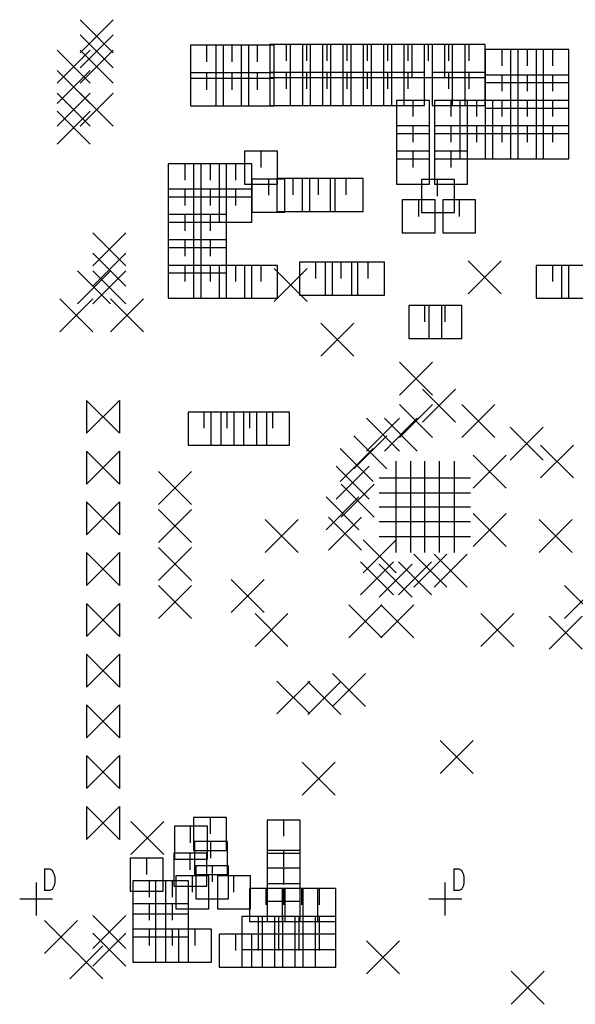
# Model space of a CAD drawing. Extents: x 11.9 to 28.1, y 10.8 to 21.2.
# Tile 7 of 43: x 16.9 to 18, y 17.5 to 19.4. Entities that reach past the tile are written whole.
import ezdxf

# ---------------------------------------------------------------- set-up
doc = ezdxf.new("R2010")
doc.units = 0
doc.header["$MEASUREMENT"] = 0
doc.layers.add('LAYNR1', color=2, linetype='Continuous')

msp = doc.modelspace()

# ---------------------------------------------------------------- linework, layer by layer
at = {"layer": 'LAYNR1', "color": 7}
for points in [[(16.985, 19.383), (17.05, 19.448)], [(16.985, 19.448), (17.05, 19.383)], [(16.985, 19.353), (17.05, 19.418)], [(16.985, 19.418), (17.05, 19.353)], [(16.94, 19.323), (17.005, 19.388)], [(16.94, 19.388), (17.005, 19.323)], [(16.985, 19.323), (17.05, 19.388)], [(16.985, 19.388), (17.05, 19.323)], [(17.268, 19.398), (17.203, 19.398)], [(17.203, 19.398), (17.203, 19.333)], [(17.235, 19.365), (17.235, 19.398)], [(17.318, 19.398), (17.253, 19.398)], [(17.253, 19.398), (17.253, 19.333)], [(17.268, 19.333), (17.268, 19.398)], [(17.285, 19.365), (17.285, 19.398)], [(17.368, 19.398), (17.303, 19.398)], [(17.303, 19.398), (17.303, 19.333)], [(17.318, 19.333), (17.318, 19.398)], [(17.335, 19.365), (17.335, 19.398)], [(17.424, 19.399), (17.359, 19.399)], [(17.359, 19.399), (17.359, 19.334)], [(17.368, 19.333), (17.368, 19.398)], [(17.392, 19.367), (17.392, 19.399)], [(17.464, 19.399), (17.399, 19.399)], [(17.399, 19.399), (17.399, 19.334)], [(17.424, 19.334), (17.424, 19.399)], [(17.432, 19.367), (17.432, 19.399)], [(17.504, 19.399), (17.439, 19.399)], [(17.439, 19.399), (17.439, 19.334)], [(17.464, 19.334), (17.464, 19.399)], [(17.472, 19.367), (17.472, 19.399)], [(17.544, 19.399), (17.479, 19.399)], [(17.479, 19.399), (17.479, 19.334)], [(17.504, 19.334), (17.504, 19.399)], [(17.512, 19.367), (17.512, 19.399)], [(17.584, 19.399), (17.519, 19.399)], [(17.519, 19.399), (17.519, 19.334)], [(17.544, 19.334), (17.544, 19.399)], [(17.552, 19.367), (17.552, 19.399)], [(17.624, 19.399), (17.559, 19.399)], [(17.559, 19.399), (17.559, 19.334)], [(17.584, 19.334), (17.584, 19.399)], [(17.592, 19.367), (17.592, 19.399)], [(17.664, 19.399), (17.599, 19.399)], [(17.599, 19.399), (17.599, 19.334)], [(17.624, 19.334), (17.624, 19.399)], [(17.632, 19.367), (17.632, 19.399)], [(17.704, 19.399), (17.639, 19.399)], [(17.639, 19.399), (17.639, 19.334)], [(17.664, 19.334), (17.664, 19.399)], [(17.672, 19.367), (17.672, 19.399)], [(17.744, 19.399), (17.679, 19.399)], [(17.679, 19.399), (17.679, 19.334)], [(17.704, 19.334), (17.704, 19.399)], [(17.712, 19.367), (17.712, 19.399)], [(17.784, 19.399), (17.719, 19.399)], [(17.719, 19.399), (17.719, 19.334)], [(17.744, 19.334), (17.744, 19.399)], [(17.752, 19.367), (17.752, 19.399)], [(17.784, 19.334), (17.784, 19.399)], [(17.849, 19.389), (17.784, 19.389)], [(17.784, 19.389), (17.784, 19.324)], [(17.817, 19.357), (17.817, 19.389)], [(17.899, 19.389), (17.834, 19.389)], [(17.834, 19.389), (17.834, 19.324)], [(17.849, 19.324), (17.849, 19.389)], [(17.867, 19.357), (17.867, 19.389)], [(17.949, 19.389), (17.884, 19.389)], [(17.884, 19.389), (17.884, 19.324)], [(17.899, 19.324), (17.899, 19.389)], [(17.917, 19.357), (17.917, 19.389)], [(17.949, 19.324), (17.949, 19.389)], [(16.94, 19.283), (17.005, 19.348)], [(16.94, 19.348), (17.005, 19.283)], [(17.268, 19.343), (17.203, 19.343)], [(17.203, 19.343), (17.203, 19.278)], [(17.235, 19.31), (17.235, 19.343)], [(17.318, 19.343), (17.253, 19.343)], [(17.253, 19.343), (17.253, 19.278)], [(17.268, 19.278), (17.268, 19.343)], [(17.285, 19.31), (17.285, 19.343)], [(17.368, 19.343), (17.303, 19.343)], [(17.303, 19.343), (17.303, 19.278)], [(17.318, 19.278), (17.318, 19.343)], [(17.335, 19.31), (17.335, 19.343)], [(17.424, 19.344), (17.359, 19.344)], [(17.359, 19.344), (17.359, 19.279)], [(17.368, 19.278), (17.368, 19.343)], [(17.392, 19.312), (17.392, 19.344)], [(17.464, 19.344), (17.399, 19.344)], [(17.399, 19.344), (17.399, 19.279)], [(17.424, 19.279), (17.424, 19.344)], [(17.432, 19.312), (17.432, 19.344)], [(17.504, 19.344), (17.439, 19.344)], [(17.439, 19.344), (17.439, 19.279)], [(17.464, 19.279), (17.464, 19.344)], [(17.472, 19.312), (17.472, 19.344)], [(17.544, 19.344), (17.479, 19.344)], [(17.479, 19.344), (17.479, 19.279)], [(17.504, 19.279), (17.504, 19.344)], [(17.512, 19.312), (17.512, 19.344)], [(17.584, 19.344), (17.519, 19.344)], [(17.519, 19.344), (17.519, 19.279)], [(17.544, 19.279), (17.544, 19.344)], [(17.552, 19.312), (17.552, 19.344)], [(17.624, 19.344), (17.559, 19.344)], [(17.559, 19.344), (17.559, 19.279)], [(17.584, 19.279), (17.584, 19.344)], [(17.592, 19.312), (17.592, 19.344)], [(17.664, 19.344), (17.599, 19.344)], [(17.599, 19.344), (17.599, 19.279)], [(17.624, 19.279), (17.624, 19.344)], [(17.632, 19.312), (17.632, 19.344)], [(17.664, 19.279), (17.664, 19.344)], [(17.744, 19.344), (17.679, 19.344)], [(17.679, 19.344), (17.679, 19.279)], [(17.712, 19.312), (17.712, 19.344)], [(17.784, 19.344), (17.719, 19.344)], [(17.719, 19.344), (17.719, 19.279)], [(17.744, 19.279), (17.744, 19.344)], [(17.752, 19.312), (17.752, 19.344)], [(17.784, 19.279), (17.784, 19.344)], [(17.203, 19.333), (17.268, 19.333)], [(17.253, 19.333), (17.318, 19.333)], [(17.303, 19.333), (17.368, 19.333)], [(17.359, 19.334), (17.424, 19.334)], [(17.399, 19.334), (17.464, 19.334)], [(17.439, 19.334), (17.504, 19.334)], [(17.479, 19.334), (17.544, 19.334)], [(17.519, 19.334), (17.584, 19.334)], [(17.559, 19.334), (17.624, 19.334)], [(17.599, 19.334), (17.664, 19.334)], [(17.639, 19.334), (17.704, 19.334)], [(17.679, 19.334), (17.744, 19.334)], [(17.719, 19.334), (17.784, 19.334)], [(17.849, 19.339), (17.784, 19.339)], [(17.784, 19.339), (17.784, 19.274)], [(17.784, 19.324), (17.849, 19.324)], [(17.817, 19.307), (17.817, 19.339)], [(17.899, 19.339), (17.834, 19.339)], [(17.834, 19.339), (17.834, 19.274)], [(17.834, 19.324), (17.899, 19.324)], [(17.849, 19.274), (17.849, 19.339)], [(17.867, 19.307), (17.867, 19.339)], [(17.949, 19.339), (17.884, 19.339)], [(17.884, 19.339), (17.884, 19.274)], [(17.884, 19.324), (17.949, 19.324)], [(17.899, 19.274), (17.899, 19.339)], [(17.917, 19.307), (17.917, 19.339)], [(17.949, 19.274), (17.949, 19.339)], [(16.94, 19.238), (17.005, 19.303)], [(16.94, 19.303), (17.005, 19.238)], [(16.985, 19.238), (17.05, 19.303)], [(16.985, 19.303), (17.05, 19.238)], [(17.674, 19.289), (17.609, 19.289)], [(17.609, 19.289), (17.609, 19.224)], [(17.642, 19.257), (17.642, 19.289)], [(17.674, 19.224), (17.674, 19.289)], [(17.749, 19.289), (17.684, 19.289)], [(17.684, 19.289), (17.684, 19.224)], [(17.717, 19.257), (17.717, 19.289)], [(17.799, 19.289), (17.734, 19.289)], [(17.734, 19.289), (17.734, 19.224)], [(17.749, 19.224), (17.749, 19.289)], [(17.767, 19.257), (17.767, 19.289)], [(17.849, 19.289), (17.784, 19.289)], [(17.784, 19.289), (17.784, 19.224)], [(17.799, 19.224), (17.799, 19.289)], [(17.817, 19.257), (17.817, 19.289)], [(17.899, 19.289), (17.834, 19.289)], [(17.834, 19.289), (17.834, 19.224)], [(17.849, 19.224), (17.849, 19.289)], [(17.867, 19.257), (17.867, 19.289)], [(17.949, 19.289), (17.884, 19.289)], [(17.884, 19.289), (17.884, 19.224)], [(17.899, 19.224), (17.899, 19.289)], [(17.917, 19.257), (17.917, 19.289)], [(17.949, 19.224), (17.949, 19.289)], [(16.94, 19.203), (17.005, 19.268)], [(16.94, 19.268), (17.005, 19.203)], [(17.203, 19.278), (17.268, 19.278)], [(17.253, 19.278), (17.318, 19.278)], [(17.303, 19.278), (17.368, 19.278)], [(17.359, 19.279), (17.424, 19.279)], [(17.399, 19.279), (17.464, 19.279)], [(17.439, 19.279), (17.504, 19.279)], [(17.479, 19.279), (17.544, 19.279)], [(17.519, 19.279), (17.584, 19.279)], [(17.559, 19.279), (17.624, 19.279)], [(17.599, 19.279), (17.664, 19.279)], [(17.679, 19.279), (17.744, 19.279)], [(17.719, 19.279), (17.784, 19.279)], [(17.784, 19.274), (17.849, 19.274)], [(17.834, 19.274), (17.899, 19.274)], [(17.884, 19.274), (17.949, 19.274)], [(17.674, 19.239), (17.609, 19.239)], [(17.609, 19.239), (17.609, 19.174)], [(17.642, 19.207), (17.642, 19.239)], [(17.674, 19.174), (17.674, 19.239)], [(17.749, 19.239), (17.684, 19.239)], [(17.684, 19.239), (17.684, 19.174)], [(17.717, 19.207), (17.717, 19.239)], [(17.799, 19.239), (17.734, 19.239)], [(17.734, 19.239), (17.734, 19.174)], [(17.749, 19.174), (17.749, 19.239)], [(17.767, 19.207), (17.767, 19.239)], [(17.849, 19.239), (17.784, 19.239)], [(17.784, 19.239), (17.784, 19.174)], [(17.799, 19.174), (17.799, 19.239)], [(17.817, 19.207), (17.817, 19.239)], [(17.899, 19.239), (17.834, 19.239)], [(17.834, 19.239), (17.834, 19.174)], [(17.849, 19.174), (17.849, 19.239)], [(17.867, 19.207), (17.867, 19.239)], [(17.949, 19.239), (17.884, 19.239)], [(17.884, 19.239), (17.884, 19.174)], [(17.899, 19.174), (17.899, 19.239)], [(17.917, 19.207), (17.917, 19.239)], [(17.949, 19.174), (17.949, 19.239)], [(17.609, 19.224), (17.674, 19.224)], [(17.684, 19.224), (17.749, 19.224)], [(17.734, 19.224), (17.799, 19.224)], [(17.784, 19.224), (17.849, 19.224)], [(17.834, 19.224), (17.899, 19.224)], [(17.884, 19.224), (17.949, 19.224)], [(17.374, 19.189), (17.309, 19.189)], [(17.309, 19.189), (17.309, 19.124)], [(17.342, 19.157), (17.342, 19.189)], [(17.374, 19.124), (17.374, 19.189)], [(17.674, 19.189), (17.609, 19.189)], [(17.609, 19.189), (17.609, 19.124)], [(17.642, 19.157), (17.642, 19.189)], [(17.674, 19.124), (17.674, 19.189)], [(17.749, 19.189), (17.684, 19.189)], [(17.684, 19.189), (17.684, 19.124)], [(17.717, 19.157), (17.717, 19.189)], [(17.749, 19.124), (17.749, 19.189)], [(17.609, 19.174), (17.674, 19.174)], [(17.684, 19.174), (17.749, 19.174)], [(17.734, 19.174), (17.799, 19.174)], [(17.784, 19.174), (17.849, 19.174)], [(17.834, 19.174), (17.899, 19.174)], [(17.884, 19.174), (17.949, 19.174)], [(17.224, 19.164), (17.159, 19.164)], [(17.159, 19.164), (17.159, 19.099)], [(17.192, 19.132), (17.192, 19.164)], [(17.274, 19.164), (17.209, 19.164)], [(17.209, 19.164), (17.209, 19.099)], [(17.224, 19.099), (17.224, 19.164)], [(17.242, 19.132), (17.242, 19.164)], [(17.324, 19.164), (17.259, 19.164)], [(17.259, 19.164), (17.259, 19.099)], [(17.274, 19.099), (17.274, 19.164)], [(17.292, 19.132), (17.292, 19.164)], [(17.324, 19.099), (17.324, 19.164)], [(17.389, 19.134), (17.324, 19.134)], [(17.324, 19.134), (17.324, 19.069)], [(17.357, 19.102), (17.357, 19.134)], [(17.438, 19.135), (17.373, 19.135)], [(17.373, 19.135), (17.373, 19.07)], [(17.389, 19.069), (17.389, 19.134)], [(17.405, 19.103), (17.405, 19.135)], [(17.488, 19.135), (17.423, 19.135)], [(17.423, 19.135), (17.423, 19.07)], [(17.438, 19.07), (17.438, 19.135)], [(17.455, 19.103), (17.455, 19.135)], [(17.543, 19.135), (17.478, 19.135)], [(17.478, 19.135), (17.478, 19.07)], [(17.488, 19.07), (17.488, 19.135)], [(17.51, 19.103), (17.51, 19.135)], [(17.543, 19.07), (17.543, 19.135)], [(17.723, 19.133), (17.658, 19.133)], [(17.658, 19.133), (17.658, 19.068)], [(17.69, 19.1), (17.69, 19.133)], [(17.723, 19.068), (17.723, 19.133)], [(17.224, 19.114), (17.159, 19.114)], [(17.159, 19.114), (17.159, 19.049)], [(17.192, 19.082), (17.192, 19.114)], [(17.274, 19.114), (17.209, 19.114)], [(17.209, 19.114), (17.209, 19.049)], [(17.224, 19.049), (17.224, 19.114)], [(17.242, 19.082), (17.242, 19.114)], [(17.324, 19.114), (17.259, 19.114)], [(17.259, 19.114), (17.259, 19.049)], [(17.274, 19.049), (17.274, 19.114)], [(17.292, 19.082), (17.292, 19.114)], [(17.309, 19.124), (17.374, 19.124)], [(17.324, 19.049), (17.324, 19.114)], [(17.609, 19.124), (17.674, 19.124)], [(17.684, 19.124), (17.749, 19.124)], [(17.159, 19.099), (17.224, 19.099)], [(17.209, 19.099), (17.274, 19.099)], [(17.259, 19.099), (17.324, 19.099)], [(17.685, 19.093), (17.62, 19.093)], [(17.62, 19.093), (17.62, 19.028)], [(17.653, 19.06), (17.653, 19.093)], [(17.685, 19.028), (17.685, 19.093)], [(17.765, 19.093), (17.7, 19.093)], [(17.7, 19.093), (17.7, 19.028)], [(17.733, 19.06), (17.733, 19.093)], [(17.765, 19.028), (17.765, 19.093)], [(17.224, 19.064), (17.159, 19.064)], [(17.159, 19.064), (17.159, 18.999)], [(17.192, 19.032), (17.192, 19.064)], [(17.274, 19.064), (17.209, 19.064)], [(17.209, 19.064), (17.209, 18.999)], [(17.224, 18.999), (17.224, 19.064)], [(17.242, 19.032), (17.242, 19.064)], [(17.274, 18.999), (17.274, 19.064)], [(17.324, 19.069), (17.389, 19.069)], [(17.373, 19.07), (17.438, 19.07)], [(17.423, 19.07), (17.488, 19.07)], [(17.478, 19.07), (17.543, 19.07)], [(17.658, 19.068), (17.723, 19.068)], [(17.159, 19.049), (17.224, 19.049)], [(17.209, 19.049), (17.274, 19.049)], [(17.259, 19.049), (17.324, 19.049)], [(17.01, 18.963), (17.075, 19.028)], [(17.01, 19.028), (17.075, 18.963)], [(17.224, 19.014), (17.159, 19.014)], [(17.159, 19.014), (17.159, 18.949)], [(17.192, 18.982), (17.192, 19.014)], [(17.274, 19.014), (17.209, 19.014)], [(17.209, 19.014), (17.209, 18.949)], [(17.224, 18.949), (17.224, 19.014)], [(17.242, 18.982), (17.242, 19.014)], [(17.274, 18.949), (17.274, 19.014)], [(17.62, 19.028), (17.685, 19.028)], [(17.7, 19.028), (17.765, 19.028)], [(17.159, 18.999), (17.224, 18.999)], [(17.209, 18.999), (17.274, 18.999)], [(17.01, 18.923), (17.075, 18.988)], [(17.01, 18.988), (17.075, 18.923)], [(17.224, 18.964), (17.159, 18.964)], [(17.159, 18.964), (17.159, 18.899)], [(17.192, 18.932), (17.192, 18.964)], [(17.274, 18.964), (17.209, 18.964)], [(17.209, 18.964), (17.209, 18.899)], [(17.224, 18.899), (17.224, 18.964)], [(17.242, 18.932), (17.242, 18.964)], [(17.324, 18.964), (17.259, 18.964)], [(17.259, 18.964), (17.259, 18.899)], [(17.274, 18.899), (17.274, 18.964)], [(17.292, 18.932), (17.292, 18.964)], [(17.374, 18.964), (17.309, 18.964)], [(17.309, 18.964), (17.309, 18.899)], [(17.324, 18.899), (17.324, 18.964)], [(17.342, 18.932), (17.342, 18.964)], [(17.368, 18.893), (17.433, 18.958)], [(17.368, 18.958), (17.433, 18.893)], [(17.374, 18.899), (17.374, 18.964)], [(17.483, 18.97), (17.418, 18.97)], [(17.418, 18.97), (17.418, 18.905)], [(17.45, 18.938), (17.45, 18.97)], [(17.533, 18.97), (17.468, 18.97)], [(17.468, 18.97), (17.468, 18.905)], [(17.483, 18.905), (17.483, 18.97)], [(17.5, 18.938), (17.5, 18.97)], [(17.585, 18.97), (17.52, 18.97)], [(17.52, 18.97), (17.52, 18.905)], [(17.533, 18.905), (17.533, 18.97)], [(17.553, 18.938), (17.553, 18.97)], [(17.585, 18.905), (17.585, 18.97)], [(17.75, 18.908), (17.815, 18.973)], [(17.75, 18.973), (17.815, 18.908)], [(17.949, 18.964), (17.884, 18.964)], [(17.884, 18.964), (17.884, 18.899)], [(17.917, 18.932), (17.917, 18.964)], [(17.999, 18.964), (17.934, 18.964)], [(17.934, 18.964), (17.934, 18.899)], [(17.949, 18.899), (17.949, 18.964)], [(16.98, 18.888), (17.045, 18.953)], [(16.98, 18.953), (17.045, 18.888)], [(17.01, 18.888), (17.075, 18.953)], [(17.01, 18.953), (17.075, 18.888)], [(17.159, 18.949), (17.224, 18.949)], [(17.209, 18.949), (17.274, 18.949)], [(16.945, 18.833), (17.01, 18.898)], [(16.945, 18.898), (17.01, 18.833)], [(17.045, 18.833), (17.11, 18.898)], [(17.045, 18.898), (17.11, 18.833)], [(17.159, 18.899), (17.224, 18.899)], [(17.209, 18.899), (17.274, 18.899)], [(17.259, 18.899), (17.324, 18.899)], [(17.309, 18.899), (17.374, 18.899)], [(17.418, 18.905), (17.483, 18.905)], [(17.468, 18.905), (17.533, 18.905)], [(17.52, 18.905), (17.585, 18.905)], [(17.884, 18.899), (17.949, 18.899)], [(17.934, 18.899), (17.999, 18.899)], [(17.698, 18.885), (17.633, 18.885)], [(17.633, 18.885), (17.633, 18.82)], [(17.665, 18.853), (17.665, 18.885)], [(17.738, 18.885), (17.673, 18.885)], [(17.673, 18.885), (17.673, 18.82)], [(17.698, 18.82), (17.698, 18.885)], [(17.705, 18.853), (17.705, 18.885)], [(17.738, 18.82), (17.738, 18.885)], [(17.46, 18.785), (17.525, 18.85)], [(17.46, 18.85), (17.525, 18.785)], [(17.633, 18.82), (17.698, 18.82)], [(17.673, 18.82), (17.738, 18.82)], [(17.615, 18.708), (17.68, 18.773)], [(17.615, 18.773), (17.68, 18.708)], [(17.66, 18.655), (17.725, 18.72)], [(17.66, 18.72), (17.725, 18.655)], [(16.998, 18.633), (17.063, 18.698)], [(17.063, 18.633), (16.998, 18.698)], [(16.998, 18.698), (16.998, 18.633)], [(17.063, 18.698), (17.063, 18.633)], [(17.615, 18.625), (17.68, 18.69)], [(17.615, 18.69), (17.68, 18.625)], [(17.738, 18.625), (17.803, 18.69)], [(17.738, 18.69), (17.803, 18.625)], [(17.263, 18.675), (17.198, 18.675)], [(17.198, 18.675), (17.198, 18.61)], [(17.23, 18.643), (17.23, 18.675)], [(17.308, 18.675), (17.243, 18.675)], [(17.243, 18.675), (17.243, 18.61)], [(17.263, 18.61), (17.263, 18.675)], [(17.275, 18.643), (17.275, 18.675)], [(17.353, 18.675), (17.288, 18.675)], [(17.288, 18.675), (17.288, 18.61)], [(17.308, 18.61), (17.308, 18.675)], [(17.32, 18.643), (17.32, 18.675)], [(17.398, 18.675), (17.333, 18.675)], [(17.333, 18.675), (17.333, 18.61)], [(17.353, 18.61), (17.353, 18.675)], [(17.365, 18.643), (17.365, 18.675)], [(17.398, 18.61), (17.398, 18.675)], [(17.55, 18.598), (17.615, 18.663)], [(17.55, 18.663), (17.615, 18.598)], [(17.585, 18.598), (17.65, 18.663)], [(17.585, 18.663), (17.65, 18.598)], [(17.833, 18.58), (17.898, 18.645)], [(17.833, 18.645), (17.898, 18.58)], [(17.525, 18.563), (17.59, 18.628)], [(17.525, 18.628), (17.59, 18.563)], [(17.198, 18.61), (17.263, 18.61)], [(17.243, 18.61), (17.308, 18.61)], [(17.288, 18.61), (17.353, 18.61)], [(17.333, 18.61), (17.398, 18.61)], [(17.893, 18.545), (17.958, 18.61)], [(17.893, 18.61), (17.958, 18.545)], [(16.998, 18.533), (17.063, 18.598)], [(17.063, 18.533), (16.998, 18.598)], [(16.998, 18.598), (16.998, 18.533)], [(17.063, 18.598), (17.063, 18.533)], [(17.498, 18.538), (17.563, 18.603)], [(17.498, 18.603), (17.563, 18.538)], [(17.76, 18.525), (17.825, 18.59)], [(17.76, 18.59), (17.825, 18.525)], [(17.49, 18.503), (17.555, 18.568)], [(17.49, 18.568), (17.555, 18.503)], [(17.608, 18.513), (17.608, 18.578)], [(17.637, 18.513), (17.637, 18.578)], [(17.665, 18.513), (17.665, 18.578)], [(17.694, 18.513), (17.694, 18.578)], [(17.723, 18.513), (17.723, 18.578)], [(17.14, 18.493), (17.205, 18.558)], [(17.14, 18.558), (17.205, 18.493)], [(17.608, 18.484), (17.608, 18.549)], [(17.637, 18.484), (17.637, 18.549)], [(17.665, 18.484), (17.665, 18.549)], [(17.694, 18.484), (17.694, 18.549)], [(17.723, 18.484), (17.723, 18.549)], [(17.5, 18.468), (17.565, 18.533)], [(17.5, 18.533), (17.565, 18.468)], [(17.575, 18.545), (17.64, 18.545)], [(17.604, 18.545), (17.669, 18.545)], [(17.633, 18.545), (17.698, 18.545)], [(17.662, 18.545), (17.727, 18.545)], [(17.69, 18.545), (17.755, 18.545)], [(17.47, 18.443), (17.535, 18.508)], [(17.47, 18.508), (17.535, 18.443)], [(17.575, 18.516), (17.64, 18.516)], [(17.604, 18.516), (17.669, 18.516)], [(17.608, 18.455), (17.608, 18.52)], [(17.633, 18.516), (17.698, 18.516)], [(17.637, 18.455), (17.637, 18.52)], [(17.662, 18.516), (17.727, 18.516)], [(17.665, 18.455), (17.665, 18.52)], [(17.69, 18.516), (17.755, 18.516)], [(17.694, 18.455), (17.694, 18.52)], [(17.723, 18.455), (17.723, 18.52)], [(16.998, 18.433), (17.063, 18.498)], [(17.063, 18.433), (16.998, 18.498)], [(16.998, 18.498), (16.998, 18.433)], [(17.063, 18.498), (17.063, 18.433)], [(17.608, 18.426), (17.608, 18.491)], [(17.637, 18.426), (17.637, 18.491)], [(17.665, 18.426), (17.665, 18.491)], [(17.694, 18.426), (17.694, 18.491)], [(17.723, 18.426), (17.723, 18.491)], [(17.14, 18.418), (17.205, 18.483)], [(17.14, 18.483), (17.205, 18.418)], [(17.575, 18.488), (17.64, 18.488)], [(17.604, 18.488), (17.669, 18.488)], [(17.633, 18.488), (17.698, 18.488)], [(17.662, 18.488), (17.727, 18.488)], [(17.69, 18.488), (17.755, 18.488)], [(17.76, 18.41), (17.825, 18.475)], [(17.76, 18.475), (17.825, 18.41)], [(17.35, 18.398), (17.415, 18.463)], [(17.35, 18.463), (17.415, 18.398)], [(17.475, 18.403), (17.54, 18.468)], [(17.475, 18.468), (17.54, 18.403)], [(17.575, 18.459), (17.64, 18.459)], [(17.604, 18.459), (17.669, 18.459)], [(17.608, 18.398), (17.608, 18.463)], [(17.633, 18.459), (17.698, 18.459)], [(17.637, 18.398), (17.637, 18.463)], [(17.662, 18.459), (17.727, 18.459)], [(17.665, 18.398), (17.665, 18.463)], [(17.69, 18.459), (17.755, 18.459)], [(17.694, 18.398), (17.694, 18.463)], [(17.723, 18.398), (17.723, 18.463)], [(17.89, 18.398), (17.955, 18.463)], [(17.89, 18.463), (17.955, 18.398)], [(17.543, 18.358), (17.608, 18.423)], [(17.543, 18.423), (17.608, 18.358)], [(17.575, 18.43), (17.64, 18.43)], [(17.604, 18.43), (17.669, 18.43)], [(17.633, 18.43), (17.698, 18.43)], [(17.662, 18.43), (17.727, 18.43)], [(17.69, 18.43), (17.755, 18.43)], [(16.998, 18.333), (17.063, 18.398)], [(17.063, 18.333), (16.998, 18.398)], [(16.998, 18.398), (16.998, 18.333)], [(17.063, 18.398), (17.063, 18.333)], [(17.14, 18.343), (17.205, 18.408)], [(17.14, 18.408), (17.205, 18.343)], [(17.643, 18.33), (17.708, 18.395)], [(17.643, 18.395), (17.708, 18.33)], [(17.683, 18.33), (17.748, 18.395)], [(17.683, 18.395), (17.748, 18.33)], [(17.538, 18.315), (17.603, 18.38)], [(17.538, 18.38), (17.603, 18.315)], [(17.575, 18.31), (17.64, 18.375)], [(17.575, 18.375), (17.64, 18.31)], [(17.613, 18.315), (17.678, 18.38)], [(17.613, 18.38), (17.678, 18.315)], [(17.283, 18.28), (17.348, 18.345)], [(17.283, 18.345), (17.348, 18.28)], [(17.14, 18.268), (17.205, 18.333)], [(17.14, 18.333), (17.205, 18.268)], [(17.94, 18.268), (18.005, 18.333)], [(17.94, 18.333), (18.005, 18.268)], [(16.998, 18.233), (17.063, 18.298)], [(17.063, 18.233), (16.998, 18.298)], [(16.998, 18.298), (16.998, 18.233)], [(17.063, 18.298), (17.063, 18.233)], [(17.515, 18.23), (17.58, 18.295)], [(17.515, 18.295), (17.58, 18.23)], [(17.578, 18.23), (17.643, 18.295)], [(17.578, 18.295), (17.643, 18.23)], [(17.33, 18.213), (17.395, 18.278)], [(17.33, 18.278), (17.395, 18.213)], [(17.775, 18.213), (17.84, 18.278)], [(17.775, 18.278), (17.84, 18.213)], [(17.91, 18.208), (17.975, 18.273)], [(17.91, 18.273), (17.975, 18.208)], [(16.998, 18.133), (17.063, 18.198)], [(17.063, 18.133), (16.998, 18.198)], [(16.998, 18.198), (16.998, 18.133)], [(17.063, 18.198), (17.063, 18.133)], [(17.483, 18.095), (17.548, 18.16)], [(17.483, 18.16), (17.548, 18.095)], [(17.373, 18.08), (17.438, 18.145)], [(17.373, 18.145), (17.438, 18.08)], [(17.434, 18.079), (17.499, 18.144)], [(17.434, 18.144), (17.499, 18.079)], [(16.998, 18.033), (17.063, 18.098)], [(17.063, 18.033), (16.998, 18.098)], [(16.998, 18.098), (16.998, 18.033)], [(17.063, 18.098), (17.063, 18.033)], [(17.695, 17.963), (17.76, 18.028)], [(17.695, 18.028), (17.76, 17.963)], [(16.998, 17.933), (17.063, 17.998)], [(17.063, 17.933), (16.998, 17.998)], [(16.998, 17.998), (16.998, 17.933)], [(17.063, 17.998), (17.063, 17.933)], [(17.423, 17.92), (17.488, 17.985)], [(17.423, 17.985), (17.488, 17.92)], [(16.998, 17.833), (17.063, 17.898)], [(17.063, 17.833), (16.998, 17.898)], [(16.998, 17.898), (16.998, 17.833)], [(17.063, 17.898), (17.063, 17.833)], [(17.085, 17.803), (17.15, 17.868)], [(17.085, 17.868), (17.15, 17.803)], [(17.274, 17.876), (17.209, 17.876)], [(17.209, 17.876), (17.209, 17.811)], [(17.242, 17.844), (17.242, 17.876)], [(17.274, 17.811), (17.274, 17.876)], [(17.419, 17.871), (17.354, 17.871)], [(17.354, 17.871), (17.354, 17.806)], [(17.387, 17.839), (17.387, 17.871)], [(17.419, 17.806), (17.419, 17.871)], [(17.236, 17.859), (17.171, 17.859)], [(17.171, 17.859), (17.171, 17.794)], [(17.203, 17.826), (17.203, 17.859)], [(17.236, 17.794), (17.236, 17.859)], [(17.276, 17.829), (17.211, 17.829)], [(17.211, 17.829), (17.211, 17.764)], [(17.243, 17.796), (17.243, 17.829)], [(17.276, 17.764), (17.276, 17.829)], [(17.209, 17.811), (17.274, 17.811)], [(17.419, 17.811), (17.354, 17.811)], [(17.354, 17.811), (17.354, 17.746)], [(17.387, 17.779), (17.387, 17.811)], [(17.419, 17.746), (17.419, 17.811)], [(17.149, 17.796), (17.084, 17.796)], [(17.084, 17.796), (17.084, 17.731)], [(17.117, 17.764), (17.117, 17.796)], [(17.149, 17.731), (17.149, 17.796)], [(17.235, 17.806), (17.17, 17.806)], [(17.17, 17.806), (17.17, 17.741)], [(17.171, 17.794), (17.236, 17.794)], [(17.202, 17.773), (17.202, 17.806)], [(17.235, 17.741), (17.235, 17.806)], [(17.354, 17.806), (17.419, 17.806)], [(16.915, 17.775), (16.915, 17.732)], [(16.915, 17.775), (16.925, 17.775), (16.93, 17.772), (16.932, 17.768), (16.934, 17.764)], [(17.278, 17.781), (17.213, 17.781)], [(17.213, 17.781), (17.213, 17.716)], [(17.246, 17.749), (17.246, 17.781)], [(17.278, 17.716), (17.278, 17.781)], [(17.419, 17.776), (17.354, 17.776)], [(17.354, 17.776), (17.354, 17.711)], [(17.387, 17.744), (17.387, 17.776)], [(17.419, 17.711), (17.419, 17.776)], [(17.722, 17.775), (17.722, 17.732)], [(17.722, 17.775), (17.732, 17.775), (17.737, 17.772), (17.739, 17.768), (17.741, 17.764)], [(16.934, 17.764), (16.935, 17.758), (16.935, 17.748)], [(17.239, 17.761), (17.174, 17.761)], [(17.174, 17.761), (17.174, 17.696)], [(17.207, 17.729), (17.207, 17.761)], [(17.211, 17.764), (17.276, 17.764)], [(17.239, 17.696), (17.239, 17.761)], [(17.321, 17.761), (17.256, 17.761)], [(17.256, 17.761), (17.256, 17.696)], [(17.288, 17.729), (17.288, 17.761)], [(17.321, 17.696), (17.321, 17.761)], [(17.741, 17.764), (17.742, 17.758), (17.742, 17.748)], [(16.899, 17.683), (16.899, 17.748)], [(16.925, 17.732), (16.915, 17.732)], [(16.935, 17.748), (16.934, 17.742), (16.932, 17.738), (16.93, 17.734), (16.925, 17.732)], [(17.154, 17.751), (17.089, 17.751)], [(17.089, 17.751), (17.089, 17.686)], [(17.122, 17.719), (17.122, 17.751)], [(17.199, 17.751), (17.134, 17.751)], [(17.134, 17.751), (17.134, 17.686)], [(17.154, 17.686), (17.154, 17.751)], [(17.167, 17.719), (17.167, 17.751)], [(17.17, 17.741), (17.235, 17.741)], [(17.199, 17.686), (17.199, 17.751)], [(17.384, 17.736), (17.319, 17.736)], [(17.319, 17.736), (17.319, 17.671)], [(17.352, 17.704), (17.352, 17.736)], [(17.354, 17.746), (17.419, 17.746)], [(17.419, 17.736), (17.354, 17.736)], [(17.354, 17.736), (17.354, 17.671)], [(17.384, 17.671), (17.384, 17.736)], [(17.387, 17.704), (17.387, 17.736)], [(17.454, 17.736), (17.389, 17.736)], [(17.389, 17.736), (17.389, 17.671)], [(17.419, 17.671), (17.419, 17.736)], [(17.422, 17.704), (17.422, 17.736)], [(17.489, 17.736), (17.424, 17.736)], [(17.424, 17.736), (17.424, 17.671)], [(17.454, 17.671), (17.454, 17.736)], [(17.457, 17.704), (17.457, 17.736)], [(17.489, 17.671), (17.489, 17.736)], [(17.705, 17.683), (17.705, 17.748)], [(17.732, 17.732), (17.722, 17.732)], [(17.742, 17.748), (17.741, 17.742), (17.739, 17.738), (17.737, 17.734), (17.732, 17.732)], [(16.866, 17.716), (16.931, 17.716)], [(17.084, 17.731), (17.149, 17.731)], [(17.213, 17.716), (17.278, 17.716)], [(17.673, 17.716), (17.738, 17.716)], [(17.154, 17.706), (17.089, 17.706)], [(17.089, 17.706), (17.089, 17.641)], [(17.122, 17.674), (17.122, 17.706)], [(17.199, 17.706), (17.134, 17.706)], [(17.134, 17.706), (17.134, 17.641)], [(17.154, 17.641), (17.154, 17.706)], [(17.167, 17.674), (17.167, 17.706)], [(17.174, 17.696), (17.239, 17.696)], [(17.199, 17.641), (17.199, 17.706)], [(17.256, 17.696), (17.321, 17.696)], [(17.354, 17.711), (17.419, 17.711)], [(17.01, 17.618), (17.075, 17.683)], [(17.01, 17.683), (17.075, 17.618)], [(17.089, 17.686), (17.154, 17.686)], [(17.134, 17.686), (17.199, 17.686)], [(17.369, 17.681), (17.304, 17.681)], [(17.304, 17.681), (17.304, 17.616)], [(17.337, 17.649), (17.337, 17.681)], [(17.409, 17.681), (17.344, 17.681)], [(17.344, 17.681), (17.344, 17.616)], [(17.369, 17.616), (17.369, 17.681)], [(17.377, 17.649), (17.377, 17.681)], [(17.449, 17.681), (17.384, 17.681)], [(17.384, 17.681), (17.384, 17.616)], [(17.409, 17.616), (17.409, 17.681)], [(17.417, 17.649), (17.417, 17.681)], [(17.489, 17.681), (17.424, 17.681)], [(17.424, 17.681), (17.424, 17.616)], [(17.449, 17.616), (17.449, 17.681)], [(17.457, 17.649), (17.457, 17.681)], [(17.489, 17.616), (17.489, 17.681)], [(16.915, 17.608), (16.98, 17.673)], [(16.915, 17.673), (16.98, 17.608)], [(17.154, 17.656), (17.089, 17.656)], [(17.089, 17.656), (17.089, 17.591)], [(17.122, 17.624), (17.122, 17.656)], [(17.199, 17.656), (17.134, 17.656)], [(17.134, 17.656), (17.134, 17.591)], [(17.154, 17.591), (17.154, 17.656)], [(17.167, 17.624), (17.167, 17.656)], [(17.244, 17.656), (17.179, 17.656)], [(17.179, 17.656), (17.179, 17.591)], [(17.199, 17.591), (17.199, 17.656)], [(17.212, 17.624), (17.212, 17.656)], [(17.244, 17.591), (17.244, 17.656)], [(17.319, 17.671), (17.384, 17.671)], [(17.354, 17.671), (17.419, 17.671)], [(17.389, 17.671), (17.454, 17.671)], [(17.424, 17.671), (17.489, 17.671)], [(17.01, 17.583), (17.075, 17.648)], [(17.01, 17.648), (17.075, 17.583)], [(17.089, 17.641), (17.154, 17.641)], [(17.134, 17.641), (17.199, 17.641)], [(17.324, 17.646), (17.259, 17.646)], [(17.259, 17.646), (17.259, 17.581)], [(17.292, 17.614), (17.292, 17.646)], [(17.369, 17.646), (17.304, 17.646)], [(17.304, 17.646), (17.304, 17.581)], [(17.324, 17.581), (17.324, 17.646)], [(17.337, 17.614), (17.337, 17.646)], [(17.409, 17.646), (17.344, 17.646)], [(17.344, 17.646), (17.344, 17.581)], [(17.369, 17.581), (17.369, 17.646)], [(17.377, 17.614), (17.377, 17.646)], [(17.449, 17.646), (17.384, 17.646)], [(17.384, 17.646), (17.384, 17.581)], [(17.409, 17.581), (17.409, 17.646)], [(17.417, 17.614), (17.417, 17.646)], [(17.489, 17.646), (17.424, 17.646)], [(17.424, 17.646), (17.424, 17.581)], [(17.449, 17.581), (17.449, 17.646)], [(17.457, 17.614), (17.457, 17.646)], [(17.489, 17.581), (17.489, 17.646)], [(16.965, 17.558), (17.03, 17.623)], [(16.965, 17.623), (17.03, 17.558)], [(17.304, 17.616), (17.369, 17.616)], [(17.344, 17.616), (17.409, 17.616)], [(17.384, 17.616), (17.449, 17.616)], [(17.424, 17.616), (17.489, 17.616)], [(17.55, 17.568), (17.615, 17.633)], [(17.55, 17.633), (17.615, 17.568)], [(17.089, 17.591), (17.154, 17.591)], [(17.134, 17.591), (17.199, 17.591)], [(17.179, 17.591), (17.244, 17.591)], [(17.259, 17.581), (17.324, 17.581)], [(17.304, 17.581), (17.369, 17.581)], [(17.344, 17.581), (17.409, 17.581)], [(17.384, 17.581), (17.449, 17.581)], [(17.424, 17.581), (17.489, 17.581)], [(17.835, 17.508), (17.9, 17.573)], [(17.835, 17.573), (17.9, 17.508)]]:
    msp.add_lwpolyline(points, dxfattribs=at)

doc.saveas('drawing.dxf')
